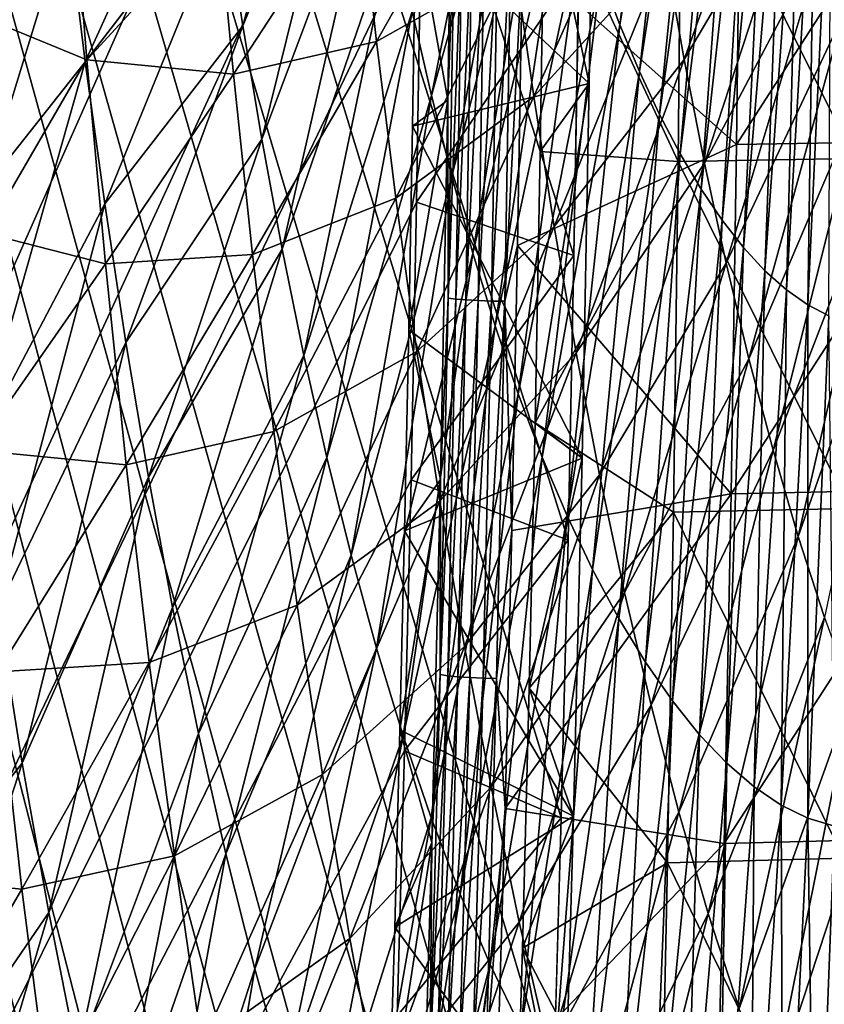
# Model space of a CAD drawing. Header units: millimetres. Extents: x 0 to 99, y -177 to 177.
# Tile 88 of 192: x 56 to 70, y -48 to -30. Entities that reach past the tile are written whole.
import ezdxf

# ---------------------------------------------------------------- set-up
doc = ezdxf.new("R2010")
doc.units = ezdxf.units.MM
doc.header["$LTSCALE"] = 26.699852
for name, color, linetype in [('12', 7, 'CONTINUOUS'), ('13', 7, 'CONTINUOUS'), ('16', 7, 'CONTINUOUS'), ('17', 7, 'CONTINUOUS'), ('2', 7, 'CONTINUOUS'), ('37', 7, 'CONTINUOUS'), ('39', 7, 'CONTINUOUS'), ('42', 7, 'CONTINUOUS'), ('94', 7, 'CONTINUOUS'), ('96', 7, 'CONTINUOUS'), ('97', 7, 'CONTINUOUS')]:
    doc.layers.add(name, color=color, linetype=linetype)

msp = doc.modelspace()

# ---------------------------------------------------------------- linework, layer by layer
at = {"layer": '12', "color": 253, "linetype": 'Continuous', "true_color": 0x9ca8ab}
for points in [[(67.328, -28.297, 34.91), (69.589, -24.928, 42.182), (67.677, -30.261, 36.139), (67.328, -28.297, 34.91)], [(69.589, -24.928, 42.182), (69.903, -26.493, 43.295), (67.677, -30.261, 36.139), (69.589, -24.928, 42.182)], [(61.722, -27.013, 17.46), (64.26, -26.012, 25.107), (62.044, -29.933, 18.562), (61.722, -27.013, 17.46)], [(64.26, -26.012, 25.107), (64.577, -28.504, 26.206), (62.044, -29.933, 18.562), (64.26, -26.012, 25.107)], [(64.577, -28.504, 26.206), (67.002, -26.278, 33.766), (64.923, -30.943, 27.407), (64.577, -28.504, 26.206)], [(67.002, -26.278, 33.766), (67.328, -28.297, 34.91), (64.923, -30.943, 27.407), (67.002, -26.278, 33.766)], [(56.446, -26.495, 2.411), (56.745, -30.27, 3.416), (54.024, -29.148, -3.902), (56.446, -26.495, 2.411)], [(56.446, -26.495, 2.411), (59.111, -27.179, 9.864), (56.745, -30.27, 3.416), (56.446, -26.495, 2.411)], [(67.677, -30.261, 36.139), (69.903, -26.493, 43.295), (68.05, -32.161, 37.452), (67.677, -30.261, 36.139)], [(69.903, -26.493, 43.295), (70.235, -28.003, 44.476), (68.05, -32.161, 37.452), (69.903, -26.493, 43.295)], [(59.111, -27.179, 9.864), (61.722, -27.013, 17.46), (59.426, -30.53, 10.934), (59.111, -27.179, 9.864)], [(61.722, -27.013, 17.46), (62.044, -29.933, 18.562), (59.426, -30.53, 10.934), (61.722, -27.013, 17.46)], [(59.111, -27.179, 9.864), (59.426, -30.53, 10.934), (56.745, -30.27, 3.416), (59.111, -27.179, 9.864)], [(68.05, -32.161, 37.452), (70.235, -28.003, 44.476), (68.445, -33.991, 38.85), (68.05, -32.161, 37.452)], [(70.235, -28.003, 44.476), (70.584, -29.45, 45.723), (68.445, -33.991, 38.85), (70.235, -28.003, 44.476)], [(64.923, -30.943, 27.407), (67.328, -28.297, 34.91), (65.297, -33.323, 28.711), (64.923, -30.943, 27.407)], [(67.328, -28.297, 34.91), (67.677, -30.261, 36.139), (65.297, -33.323, 28.711), (67.328, -28.297, 34.91)], [(62.044, -29.933, 18.562), (64.577, -28.504, 26.206), (62.399, -32.803, 19.781), (62.044, -29.933, 18.562)], [(64.577, -28.504, 26.206), (64.923, -30.943, 27.407), (62.399, -32.803, 19.781), (64.577, -28.504, 26.206)], [(54.024, -29.148, -3.902), (56.745, -30.27, 3.416), (54.341, -33.306, -2.84), (54.024, -29.148, -3.902)], [(68.445, -33.991, 38.85), (70.584, -29.45, 45.723), (68.862, -35.746, 40.33), (68.445, -33.991, 38.85)], [(70.584, -29.45, 45.723), (70.951, -30.831, 47.036), (68.862, -35.746, 40.33), (70.584, -29.45, 45.723)], [(59.426, -30.53, 10.934), (62.044, -29.933, 18.562), (59.778, -33.833, 12.134), (59.426, -30.53, 10.934)], [(62.044, -29.933, 18.562), (62.399, -32.803, 19.781), (59.778, -33.833, 12.134), (62.044, -29.933, 18.562)], [(56.745, -30.27, 3.416), (57.085, -34.005, 4.562), (54.341, -33.306, -2.84), (56.745, -30.27, 3.416)], [(56.745, -30.27, 3.416), (59.426, -30.53, 10.934), (57.085, -34.005, 4.562), (56.745, -30.27, 3.416)], [(65.297, -33.323, 28.711), (67.677, -30.261, 36.139), (65.699, -35.635, 30.115), (65.297, -33.323, 28.711)], [(67.677, -30.261, 36.139), (68.05, -32.161, 37.452), (65.699, -35.635, 30.115), (67.677, -30.261, 36.139)], [(59.426, -30.53, 10.934), (59.778, -33.833, 12.134), (57.085, -34.005, 4.562), (59.426, -30.53, 10.934)], [(68.862, -35.746, 40.33), (70.951, -30.831, 47.036), (69.302, -37.417, 41.893), (68.862, -35.746, 40.33)], [(70.951, -30.831, 47.036), (71.335, -32.14, 48.413), (69.302, -37.417, 41.893), (70.951, -30.831, 47.036)], [(62.399, -32.803, 19.781), (64.923, -30.943, 27.407), (62.786, -35.612, 21.118), (62.399, -32.803, 19.781)], [(64.923, -30.943, 27.407), (65.297, -33.323, 28.711), (62.786, -35.612, 21.118), (64.923, -30.943, 27.407)], [(65.699, -35.635, 30.115), (68.05, -32.161, 37.452), (66.129, -37.871, 31.621), (65.699, -35.635, 30.115)], [(68.05, -32.161, 37.452), (68.445, -33.991, 38.85), (66.129, -37.871, 31.621), (68.05, -32.161, 37.452)], [(69.302, -37.417, 41.893), (71.335, -32.14, 48.413), (69.763, -38.999, 43.538), (69.302, -37.417, 41.893)], [(71.335, -32.14, 48.413), (71.736, -33.372, 49.853), (69.763, -38.999, 43.538), (71.335, -32.14, 48.413)], [(59.778, -33.833, 12.134), (62.399, -32.803, 19.781), (60.167, -37.079, 13.465), (59.778, -33.833, 12.134)], [(62.399, -32.803, 19.781), (62.786, -35.612, 21.118), (60.167, -37.079, 13.465), (62.399, -32.803, 19.781)], [(54.341, -33.306, -2.84), (57.085, -34.005, 4.562), (54.702, -37.419, -1.626), (54.341, -33.306, -2.84)], [(62.786, -35.612, 21.118), (65.297, -33.323, 28.711), (63.206, -38.352, 22.572), (62.786, -35.612, 21.118)], [(65.297, -33.323, 28.711), (65.699, -35.635, 30.115), (63.206, -38.352, 22.572), (65.297, -33.323, 28.711)], [(69.763, -38.999, 43.538), (71.736, -33.372, 49.853), (70.246, -40.485, 45.264), (69.763, -38.999, 43.538)], [(57.085, -34.005, 4.562), (59.778, -33.833, 12.134), (57.465, -37.688, 5.851), (57.085, -34.005, 4.562)], [(59.778, -33.833, 12.134), (60.167, -37.079, 13.465), (57.465, -37.688, 5.851), (59.778, -33.833, 12.134)], [(57.085, -34.005, 4.562), (57.465, -37.688, 5.851), (54.702, -37.419, -1.626), (57.085, -34.005, 4.562)], [(66.129, -37.871, 31.621), (68.445, -33.991, 38.85), (66.585, -40.024, 33.228), (66.129, -37.871, 31.621)], [(68.445, -33.991, 38.85), (68.862, -35.746, 40.33), (66.585, -40.024, 33.228), (68.445, -33.991, 38.85)], [(60.167, -37.079, 13.465), (62.786, -35.612, 21.118), (60.593, -40.257, 14.928), (60.167, -37.079, 13.465)], [(62.786, -35.612, 21.118), (63.206, -38.352, 22.572), (60.593, -40.257, 14.928), (62.786, -35.612, 21.118)], [(63.206, -38.352, 22.572), (65.699, -35.635, 30.115), (63.658, -41.013, 24.144), (63.206, -38.352, 22.572)], [(65.699, -35.635, 30.115), (66.129, -37.871, 31.621), (63.658, -41.013, 24.144), (65.699, -35.635, 30.115)], [(66.585, -40.024, 33.228), (68.862, -35.746, 40.33), (67.069, -42.086, 34.935), (66.585, -40.024, 33.228)], [(68.862, -35.746, 40.33), (69.302, -37.417, 41.893), (67.069, -42.086, 34.935), (68.862, -35.746, 40.33)], [(57.465, -37.688, 5.851), (60.167, -37.079, 13.465), (57.886, -41.307, 7.286), (57.465, -37.688, 5.851)], [(60.167, -37.079, 13.465), (60.593, -40.257, 14.928), (57.886, -41.307, 7.286), (60.167, -37.079, 13.465)], [(54.702, -37.419, -1.626), (57.465, -37.688, 5.851), (55.108, -41.475, -0.255), (54.702, -37.419, -1.626)], [(67.069, -42.086, 34.935), (69.302, -37.417, 41.893), (67.58, -44.048, 36.743), (67.069, -42.086, 34.935)], [(69.302, -37.417, 41.893), (69.763, -38.999, 43.538), (67.58, -44.048, 36.743), (69.302, -37.417, 41.893)], [(57.465, -37.688, 5.851), (57.886, -41.307, 7.286), (55.108, -41.475, -0.255), (57.465, -37.688, 5.851)], [(63.658, -41.013, 24.144), (66.129, -37.871, 31.621), (64.142, -43.586, 25.835), (63.658, -41.013, 24.144)], [(66.129, -37.871, 31.621), (66.585, -40.024, 33.228), (64.142, -43.586, 25.835), (66.129, -37.871, 31.621)], [(60.593, -40.257, 14.928), (63.206, -38.352, 22.572), (61.056, -43.355, 16.525), (60.593, -40.257, 14.928)], [(63.206, -38.352, 22.572), (63.658, -41.013, 24.144), (61.056, -43.355, 16.525), (63.206, -38.352, 22.572)], [(67.58, -44.048, 36.743), (69.763, -38.999, 43.538), (68.117, -45.903, 38.65), (67.58, -44.048, 36.743)], [(69.763, -38.999, 43.538), (70.246, -40.485, 45.264), (68.117, -45.903, 38.65), (69.763, -38.999, 43.538)], [(64.142, -43.586, 25.835), (66.585, -40.024, 33.228), (64.659, -46.061, 27.643), (64.142, -43.586, 25.835)], [(66.585, -40.024, 33.228), (67.069, -42.086, 34.935), (64.659, -46.061, 27.643), (66.585, -40.024, 33.228)], [(57.886, -41.307, 7.286), (60.593, -40.257, 14.928), (58.348, -44.849, 8.867), (57.886, -41.307, 7.286)], [(60.593, -40.257, 14.928), (61.056, -43.355, 16.525), (58.348, -44.849, 8.867), (60.593, -40.257, 14.928)], [(68.117, -45.903, 38.65), (70.246, -40.485, 45.264), (68.68, -47.642, 40.658), (68.117, -45.903, 38.65)], [(70.246, -40.485, 45.264), (70.749, -41.868, 47.07), (68.68, -47.642, 40.658), (70.246, -40.485, 45.264)], [(61.056, -43.355, 16.525), (63.658, -41.013, 24.144), (61.556, -46.363, 18.255), (61.056, -43.355, 16.525)], [(63.658, -41.013, 24.144), (64.142, -43.586, 25.835), (61.556, -46.363, 18.255), (63.658, -41.013, 24.144)], [(55.108, -41.475, -0.255), (57.886, -41.307, 7.286), (55.558, -45.46, 1.275), (55.108, -41.475, -0.255)], [(57.886, -41.307, 7.286), (58.348, -44.849, 8.867), (55.558, -45.46, 1.275), (57.886, -41.307, 7.286)], [(55.108, -41.475, -0.255), (55.558, -45.46, 1.275), (52.71, -45.171, -6.155), (55.108, -41.475, -0.255)], [(68.68, -47.642, 40.658), (70.749, -41.868, 47.07), (69.27, -49.257, 42.766), (68.68, -47.642, 40.658)], [(70.749, -41.868, 47.07), (71.272, -43.144, 48.952), (69.27, -49.257, 42.766), (70.749, -41.868, 47.07)], [(64.659, -46.061, 27.643), (67.069, -42.086, 34.935), (65.207, -48.429, 29.569), (64.659, -46.061, 27.643)], [(67.069, -42.086, 34.935), (67.58, -44.048, 36.743), (65.207, -48.429, 29.569), (67.069, -42.086, 34.935)], [(69.27, -49.257, 42.766), (71.272, -43.144, 48.952), (69.884, -50.744, 44.969), (69.27, -49.257, 42.766)], [(71.272, -43.144, 48.952), (71.813, -44.312, 50.901), (69.884, -50.744, 44.969), (71.272, -43.144, 48.952)], [(58.348, -44.849, 8.867), (61.056, -43.355, 16.525), (58.851, -48.301, 10.597), (58.348, -44.849, 8.867)], [(61.056, -43.355, 16.525), (61.556, -46.363, 18.255), (58.851, -48.301, 10.597), (61.056, -43.355, 16.525)], [(61.556, -46.363, 18.255), (64.142, -43.586, 25.835), (62.093, -49.27, 20.121), (61.556, -46.363, 18.255)], [(64.142, -43.586, 25.835), (64.659, -46.061, 27.643), (62.093, -49.27, 20.121), (64.142, -43.586, 25.835)], [(65.207, -48.429, 29.569), (67.58, -44.048, 36.743), (65.787, -50.681, 31.615), (65.207, -48.429, 29.569)], [(67.58, -44.048, 36.743), (68.117, -45.903, 38.65), (65.787, -50.681, 31.615), (67.58, -44.048, 36.743)], [(69.884, -50.744, 44.969), (71.813, -44.312, 50.901), (70.52, -52.101, 47.255), (69.884, -50.744, 44.969)], [(55.558, -45.46, 1.275), (58.348, -44.849, 8.867), (56.053, -49.359, 2.965), (55.558, -45.46, 1.275)], [(58.348, -44.849, 8.867), (58.851, -48.301, 10.597), (56.053, -49.359, 2.965), (58.348, -44.849, 8.867)], [(52.71, -45.171, -6.155), (55.558, -45.46, 1.275), (53.186, -49.512, -4.539), (52.71, -45.171, -6.155)], [(55.558, -45.46, 1.275), (56.053, -49.359, 2.965), (53.186, -49.512, -4.539), (55.558, -45.46, 1.275)], [(65.787, -50.681, 31.615), (68.117, -45.903, 38.65), (66.399, -52.807, 33.78), (65.787, -50.681, 31.615)], [(68.117, -45.903, 38.65), (68.68, -47.642, 40.658), (66.399, -52.807, 33.78), (68.117, -45.903, 38.65)], [(62.093, -49.27, 20.121), (64.659, -46.061, 27.643), (62.666, -52.065, 22.123), (62.093, -49.27, 20.121)], [(64.659, -46.061, 27.643), (65.207, -48.429, 29.569), (62.666, -52.065, 22.123), (64.659, -46.061, 27.643)], [(58.851, -48.301, 10.597), (61.556, -46.363, 18.255), (59.396, -51.651, 12.478), (58.851, -48.301, 10.597)], [(61.556, -46.363, 18.255), (62.093, -49.27, 20.121), (59.396, -51.651, 12.478), (61.556, -46.363, 18.255)]]:
    msp.add_3dface(points, dxfattribs=at)
at = {"layer": '13', "color": 253, "linetype": 'Continuous', "true_color": 0x9ca8ab}
for points in [[(68.712, -25.433, 238.047), (68.636, -31.819, 237.698), (72.776, -25.383, 235.939), (68.712, -25.433, 238.047)], [(72.776, -25.383, 235.939), (68.636, -31.819, 237.698), (72.708, -31.753, 235.598), (72.776, -25.383, 235.939)], [(68.636, -31.819, 237.698), (68.712, -25.433, 238.047), (64.718, -28.329, 239.639), (68.636, -31.819, 237.698)], [(64.628, -33.668, 239.313), (68.636, -31.819, 237.698), (64.718, -28.329, 239.639), (64.628, -33.668, 239.313)], [(68.535, -38.215, 237.249), (68.636, -31.819, 237.698), (64.628, -33.668, 239.313), (68.535, -38.215, 237.249)], [(68.636, -31.819, 237.698), (68.535, -38.215, 237.249), (72.708, -31.753, 235.598), (68.636, -31.819, 237.698)], [(72.708, -31.753, 235.598), (68.535, -38.215, 237.249), (72.617, -38.132, 235.157), (72.708, -31.753, 235.598)], [(64.521, -38.889, 238.924), (68.535, -38.215, 237.249), (64.628, -33.668, 239.313), (64.521, -38.889, 238.924)], [(68.408, -44.619, 236.687), (68.535, -38.215, 237.249), (64.397, -43.983, 238.472), (68.408, -44.619, 236.687)], [(64.397, -43.983, 238.472), (68.535, -38.215, 237.249), (64.521, -38.889, 238.924), (64.397, -43.983, 238.472)], [(68.535, -38.215, 237.249), (68.408, -44.619, 236.687), (72.617, -38.132, 235.157), (68.535, -38.215, 237.249)], [(72.617, -38.132, 235.157), (68.408, -44.619, 236.687), (72.5, -44.519, 234.605), (72.617, -38.132, 235.157)], [(64.254, -48.96, 237.954), (68.408, -44.619, 236.687), (64.397, -43.983, 238.472), (64.254, -48.96, 237.954)], [(68.408, -44.619, 236.687), (68.25, -51.028, 235.999), (72.5, -44.519, 234.605), (68.408, -44.619, 236.687)], [(72.5, -44.519, 234.605), (68.25, -51.028, 235.999), (72.354, -50.909, 233.93), (72.5, -44.519, 234.605)], [(68.25, -51.028, 235.999), (68.408, -44.619, 236.687), (64.254, -48.96, 237.954), (68.25, -51.028, 235.999)]]:
    msp.add_3dface(points, dxfattribs=at)
at = {"layer": '16', "color": 253, "linetype": 'Continuous', "true_color": 0x9ca8ab}
for points in [[(66.149, -28.701, 55.483), (66.497, -29.627, 56.743), (67.573, -21.153, 60.18), (66.149, -28.701, 55.483)], [(67.573, -21.153, 60.18), (66.497, -29.627, 56.743), (67.83, -21.841, 61.118), (67.573, -21.153, 60.18)], [(66.497, -29.627, 56.743), (66.857, -30.484, 58.045), (67.83, -21.841, 61.118), (66.497, -29.627, 56.743)], [(67.83, -21.841, 61.118), (66.857, -30.484, 58.045), (68.096, -22.48, 62.084), (67.83, -21.841, 61.118)], [(66.857, -30.484, 58.045), (67.225, -31.272, 59.385), (68.096, -22.48, 62.084), (66.857, -30.484, 58.045)], [(68.096, -22.48, 62.084), (67.225, -31.272, 59.385), (68.367, -23.069, 63.076), (68.096, -22.48, 62.084)], [(59.272, -27.517, 32.564), (59.598, -29.648, 33.703), (61.477, -22.658, 39.459), (59.272, -27.517, 32.564)], [(61.477, -22.658, 39.459), (59.598, -29.648, 33.703), (61.753, -24.412, 40.433), (61.477, -22.658, 39.459)], [(67.225, -31.272, 59.385), (67.602, -31.989, 60.756), (68.367, -23.069, 63.076), (67.225, -31.272, 59.385)], [(68.367, -23.069, 63.076), (67.602, -31.989, 60.756), (68.644, -23.607, 64.09), (68.367, -23.069, 63.076)], [(62.699, -29.382, 43.78), (63.052, -30.925, 45.034), (64.599, -23.159, 49.907), (62.699, -29.382, 43.78)], [(64.599, -23.159, 49.907), (63.052, -30.925, 45.034), (64.883, -24.376, 50.923), (64.599, -23.159, 49.907)], [(67.602, -31.989, 60.756), (67.985, -32.635, 62.154), (68.644, -23.607, 64.09), (67.602, -31.989, 60.756)], [(68.644, -23.607, 64.09), (67.985, -32.635, 62.154), (68.925, -24.092, 65.12), (68.644, -23.607, 64.09)], [(67.985, -32.635, 62.154), (68.373, -33.208, 63.572), (68.925, -24.092, 65.12), (67.985, -32.635, 62.154)], [(68.925, -24.092, 65.12), (68.373, -33.208, 63.572), (69.21, -24.525, 66.165), (68.925, -24.092, 65.12)], [(59.598, -29.648, 33.703), (59.948, -31.724, 34.93), (61.753, -24.412, 40.433), (59.598, -29.648, 33.703)], [(61.753, -24.412, 40.433), (59.948, -31.724, 34.93), (62.05, -26.12, 41.478), (61.753, -24.412, 40.433)], [(63.052, -30.925, 45.034), (63.423, -32.402, 46.355), (64.883, -24.376, 50.923), (63.052, -30.925, 45.034)], [(64.883, -24.376, 50.923), (63.423, -32.402, 46.355), (65.18, -25.543, 51.989), (64.883, -24.376, 50.923)], [(68.373, -33.208, 63.572), (68.763, -33.708, 65.004), (69.21, -24.525, 66.165), (68.373, -33.208, 63.572)], [(69.21, -24.525, 66.165), (68.763, -33.708, 65.004), (69.497, -24.903, 67.219), (69.21, -24.525, 66.165)], [(53.625, -28.365, 15.464), (53.946, -31.441, 16.56), (56.094, -24.95, 22.618), (53.625, -28.365, 15.464)], [(56.094, -24.95, 22.618), (53.946, -31.441, 16.56), (56.39, -27.65, 23.635), (56.094, -24.95, 22.618)], [(68.763, -33.708, 65.004), (69.155, -34.134, 66.444), (69.497, -24.903, 67.219), (68.763, -33.708, 65.004)], [(69.497, -24.903, 67.219), (69.155, -34.134, 66.444), (69.784, -25.225, 68.28), (69.497, -24.903, 67.219)], [(69.155, -34.134, 66.444), (69.547, -34.484, 67.887), (69.784, -25.225, 68.28), (69.155, -34.134, 66.444)], [(69.784, -25.225, 68.28), (69.547, -34.484, 67.887), (70.072, -25.492, 69.342), (69.784, -25.225, 68.28)], [(56.39, -27.65, 23.635), (56.716, -30.304, 24.759), (58.97, -25.337, 31.512), (56.39, -27.65, 23.635)], [(58.97, -25.337, 31.512), (56.716, -30.304, 24.759), (59.272, -27.517, 32.564), (58.97, -25.337, 31.512)], [(63.423, -32.402, 46.355), (63.811, -33.808, 47.743), (65.18, -25.543, 51.989), (63.423, -32.402, 46.355)], [(65.18, -25.543, 51.989), (63.811, -33.808, 47.743), (65.49, -26.656, 53.105), (65.18, -25.543, 51.989)], [(69.547, -34.484, 67.887), (69.937, -34.758, 69.326), (70.072, -25.492, 69.342), (69.547, -34.484, 67.887)], [(70.072, -25.492, 69.342), (69.937, -34.758, 69.326), (70.359, -25.7, 70.403), (70.072, -25.492, 69.342)], [(69.937, -34.758, 69.326), (70.323, -34.955, 70.757), (70.359, -25.7, 70.403), (69.937, -34.758, 69.326)], [(59.948, -31.724, 34.93), (60.321, -33.738, 36.243), (62.05, -26.12, 41.478), (59.948, -31.724, 34.93)], [(62.05, -26.12, 41.478), (60.321, -33.738, 36.243), (62.365, -27.779, 42.594), (62.05, -26.12, 41.478)], [(63.811, -33.808, 47.743), (64.217, -35.138, 49.196), (65.49, -26.656, 53.105), (63.811, -33.808, 47.743)], [(65.49, -26.656, 53.105), (64.217, -35.138, 49.196), (65.813, -27.71, 54.27), (65.49, -26.656, 53.105)], [(56.716, -30.304, 24.759), (57.072, -32.905, 25.99), (59.272, -27.517, 32.564), (56.716, -30.304, 24.759)], [(59.272, -27.517, 32.564), (57.072, -32.905, 25.99), (59.598, -29.648, 33.703), (59.272, -27.517, 32.564)], [(53.946, -31.441, 16.56), (54.301, -34.468, 17.774), (56.39, -27.65, 23.635), (53.946, -31.441, 16.56)], [(56.39, -27.65, 23.635), (54.301, -34.468, 17.774), (56.716, -30.304, 24.759), (56.39, -27.65, 23.635)], [(64.217, -35.138, 49.196), (64.639, -36.387, 50.714), (65.813, -27.71, 54.27), (64.217, -35.138, 49.196)], [(65.813, -27.71, 54.27), (64.639, -36.387, 50.714), (66.149, -28.701, 55.483), (65.813, -27.71, 54.27)], [(60.321, -33.738, 36.243), (60.718, -35.683, 37.642), (62.365, -27.779, 42.594), (60.321, -33.738, 36.243)], [(62.365, -27.779, 42.594), (60.718, -35.683, 37.642), (62.699, -29.382, 43.78), (62.365, -27.779, 42.594)], [(64.639, -36.387, 50.714), (65.079, -37.549, 52.296), (66.149, -28.701, 55.483), (64.639, -36.387, 50.714)], [(66.149, -28.701, 55.483), (65.079, -37.549, 52.296), (66.497, -29.627, 56.743), (66.149, -28.701, 55.483)], [(60.718, -35.683, 37.642), (61.139, -37.553, 39.127), (62.699, -29.382, 43.78), (60.718, -35.683, 37.642)], [(62.699, -29.382, 43.78), (61.139, -37.553, 39.127), (63.052, -30.925, 45.034), (62.699, -29.382, 43.78)], [(57.072, -32.905, 25.99), (57.457, -35.444, 27.328), (59.598, -29.648, 33.703), (57.072, -32.905, 25.99)], [(59.598, -29.648, 33.703), (57.457, -35.444, 27.328), (59.948, -31.724, 34.93), (59.598, -29.648, 33.703)], [(65.079, -37.549, 52.296), (65.533, -38.622, 53.936), (66.497, -29.627, 56.743), (65.079, -37.549, 52.296)], [(66.497, -29.627, 56.743), (65.533, -38.622, 53.936), (66.857, -30.484, 58.045), (66.497, -29.627, 56.743)], [(54.301, -34.468, 17.774), (54.688, -37.436, 19.108), (56.716, -30.304, 24.759), (54.301, -34.468, 17.774)], [(56.716, -30.304, 24.759), (54.688, -37.436, 19.108), (57.072, -32.905, 25.99), (56.716, -30.304, 24.759)], [(65.533, -38.622, 53.936), (66.001, -39.606, 55.628), (66.857, -30.484, 58.045), (65.533, -38.622, 53.936)], [(66.857, -30.484, 58.045), (66.001, -39.606, 55.628), (67.225, -31.272, 59.385), (66.857, -30.484, 58.045)], [(61.139, -37.553, 39.127), (61.581, -39.341, 40.696), (63.052, -30.925, 45.034), (61.139, -37.553, 39.127)], [(63.052, -30.925, 45.034), (61.581, -39.341, 40.696), (63.423, -32.402, 46.355), (63.052, -30.925, 45.034)], [(66.001, -39.606, 55.628), (66.479, -40.499, 57.364), (67.225, -31.272, 59.385), (66.001, -39.606, 55.628)], [(67.225, -31.272, 59.385), (66.479, -40.499, 57.364), (67.602, -31.989, 60.756), (67.225, -31.272, 59.385)], [(57.457, -35.444, 27.328), (57.871, -37.912, 28.773), (59.948, -31.724, 34.93), (57.457, -35.444, 27.328)], [(59.948, -31.724, 34.93), (57.871, -37.912, 28.773), (60.321, -33.738, 36.243), (59.948, -31.724, 34.93)], [(66.479, -40.499, 57.364), (66.966, -41.301, 59.136), (67.602, -31.989, 60.756), (66.479, -40.499, 57.364)], [(67.602, -31.989, 60.756), (66.966, -41.301, 59.136), (67.985, -32.635, 62.154), (67.602, -31.989, 60.756)], [(61.581, -39.341, 40.696), (62.047, -41.042, 42.35), (63.423, -32.402, 46.355), (61.581, -39.341, 40.696)], [(63.423, -32.402, 46.355), (62.047, -41.042, 42.35), (63.811, -33.808, 47.743), (63.423, -32.402, 46.355)], [(66.966, -41.301, 59.136), (67.46, -42.011, 60.935), (67.985, -32.635, 62.154), (66.966, -41.301, 59.136)], [(67.985, -32.635, 62.154), (67.46, -42.011, 60.935), (68.373, -33.208, 63.572), (67.985, -32.635, 62.154)], [(54.688, -37.436, 19.108), (55.109, -40.334, 20.561), (57.072, -32.905, 25.99), (54.688, -37.436, 19.108)], [(57.072, -32.905, 25.99), (55.109, -40.334, 20.561), (57.457, -35.444, 27.328), (57.072, -32.905, 25.99)], [(67.46, -42.011, 60.935), (67.957, -42.629, 62.753), (68.373, -33.208, 63.572), (67.46, -42.011, 60.935)], [(68.373, -33.208, 63.572), (67.957, -42.629, 62.753), (68.763, -33.708, 65.004), (68.373, -33.208, 63.572)], [(67.957, -42.629, 62.753), (68.456, -43.153, 64.582), (68.763, -33.708, 65.004), (67.957, -42.629, 62.753)], [(68.763, -33.708, 65.004), (68.456, -43.153, 64.582), (69.155, -34.134, 66.444), (68.763, -33.708, 65.004)], [(57.871, -37.912, 28.773), (58.315, -40.302, 30.324), (60.321, -33.738, 36.243), (57.871, -37.912, 28.773)], [(60.321, -33.738, 36.243), (58.315, -40.302, 30.324), (60.718, -35.683, 37.642), (60.321, -33.738, 36.243)], [(62.047, -41.042, 42.35), (62.534, -42.647, 44.086), (63.811, -33.808, 47.743), (62.047, -41.042, 42.35)], [(63.811, -33.808, 47.743), (62.534, -42.647, 44.086), (64.217, -35.138, 49.196), (63.811, -33.808, 47.743)], [(68.456, -43.153, 64.582), (68.955, -43.584, 66.414), (69.155, -34.134, 66.444), (68.456, -43.153, 64.582)], [(69.155, -34.134, 66.444), (68.955, -43.584, 66.414), (69.547, -34.484, 67.887), (69.155, -34.134, 66.444)], [(68.955, -43.584, 66.414), (69.451, -43.92, 68.242), (69.547, -34.484, 67.887), (68.955, -43.584, 66.414)], [(69.547, -34.484, 67.887), (69.451, -43.92, 68.242), (69.937, -34.758, 69.326), (69.547, -34.484, 67.887)], [(69.451, -43.92, 68.242), (69.941, -44.16, 70.056), (69.937, -34.758, 69.326), (69.451, -43.92, 68.242)], [(69.937, -34.758, 69.326), (69.941, -44.16, 70.056), (70.323, -34.955, 70.757), (69.937, -34.758, 69.326)], [(69.941, -44.16, 70.056), (70.424, -44.305, 71.849), (70.323, -34.955, 70.757), (69.941, -44.16, 70.056)], [(62.534, -42.647, 44.086), (63.043, -44.152, 45.906), (64.217, -35.138, 49.196), (62.534, -42.647, 44.086)], [(64.217, -35.138, 49.196), (63.043, -44.152, 45.906), (64.639, -36.387, 50.714), (64.217, -35.138, 49.196)], [(55.109, -40.334, 20.561), (55.564, -43.153, 22.135), (57.457, -35.444, 27.328), (55.109, -40.334, 20.561)], [(57.457, -35.444, 27.328), (55.564, -43.153, 22.135), (57.871, -37.912, 28.773), (57.457, -35.444, 27.328)], [(58.315, -40.302, 30.324), (58.788, -42.605, 31.981), (60.718, -35.683, 37.642), (58.315, -40.302, 30.324)], [(60.718, -35.683, 37.642), (58.788, -42.605, 31.981), (61.139, -37.553, 39.127), (60.718, -35.683, 37.642)], [(63.043, -44.152, 45.906), (63.574, -45.548, 47.809), (64.639, -36.387, 50.714), (63.043, -44.152, 45.906)], [(64.639, -36.387, 50.714), (63.574, -45.548, 47.809), (65.079, -37.549, 52.296), (64.639, -36.387, 50.714)], [(58.788, -42.605, 31.981), (59.289, -44.813, 33.746), (61.139, -37.553, 39.127), (58.788, -42.605, 31.981)], [(61.139, -37.553, 39.127), (59.289, -44.813, 33.746), (61.581, -39.341, 40.696), (61.139, -37.553, 39.127)], [(63.574, -45.548, 47.809), (64.124, -46.835, 49.789), (65.079, -37.549, 52.296), (63.574, -45.548, 47.809)], [(65.079, -37.549, 52.296), (64.124, -46.835, 49.789), (65.533, -38.622, 53.936), (65.079, -37.549, 52.296)], [(55.564, -43.153, 22.135), (56.051, -45.884, 23.831), (57.871, -37.912, 28.773), (55.564, -43.153, 22.135)], [(57.871, -37.912, 28.773), (56.051, -45.884, 23.831), (58.315, -40.302, 30.324), (57.871, -37.912, 28.773)], [(64.124, -46.835, 49.789), (64.692, -48.01, 51.835), (65.533, -38.622, 53.936), (64.124, -46.835, 49.789)], [(65.533, -38.622, 53.936), (64.692, -48.01, 51.835), (66.001, -39.606, 55.628), (65.533, -38.622, 53.936)], [(59.289, -44.813, 33.746), (59.819, -46.916, 35.616), (61.581, -39.341, 40.696), (59.289, -44.813, 33.746)], [(61.581, -39.341, 40.696), (59.819, -46.916, 35.616), (62.047, -41.042, 42.35), (61.581, -39.341, 40.696)], [(64.692, -48.01, 51.835), (65.273, -49.075, 53.939), (66.001, -39.606, 55.628), (64.692, -48.01, 51.835)], [(66.001, -39.606, 55.628), (65.273, -49.075, 53.939), (66.479, -40.499, 57.364), (66.001, -39.606, 55.628)], [(55.109, -40.334, 20.561), (52.905, -46.495, 14.637), (55.564, -43.153, 22.135), (55.109, -40.334, 20.561)], [(56.051, -45.884, 23.831), (56.572, -48.517, 25.648), (58.315, -40.302, 30.324), (56.051, -45.884, 23.831)], [(58.315, -40.302, 30.324), (56.572, -48.517, 25.648), (58.788, -42.605, 31.981), (58.315, -40.302, 30.324)], [(65.273, -49.075, 53.939), (65.866, -50.028, 56.089), (66.479, -40.499, 57.364), (65.273, -49.075, 53.939)], [(66.479, -40.499, 57.364), (65.866, -50.028, 56.089), (66.966, -41.301, 59.136), (66.479, -40.499, 57.364)], [(59.819, -46.916, 35.616), (60.377, -48.908, 37.593), (62.047, -41.042, 42.35), (59.819, -46.916, 35.616)], [(62.047, -41.042, 42.35), (60.377, -48.908, 37.593), (62.534, -42.647, 44.086), (62.047, -41.042, 42.35)], [(65.866, -50.028, 56.089), (66.467, -50.87, 58.274), (66.966, -41.301, 59.136), (65.866, -50.028, 56.089)], [(66.966, -41.301, 59.136), (66.467, -50.87, 58.274), (67.46, -42.011, 60.935), (66.966, -41.301, 59.136)], [(66.467, -50.87, 58.274), (67.073, -51.6, 60.485), (67.46, -42.011, 60.935), (66.467, -50.87, 58.274)], [(67.46, -42.011, 60.935), (67.073, -51.6, 60.485), (67.957, -42.629, 62.753), (67.46, -42.011, 60.935)], [(56.572, -48.517, 25.648), (57.125, -51.043, 27.588), (58.788, -42.605, 31.981), (56.572, -48.517, 25.648)], [(58.788, -42.605, 31.981), (57.125, -51.043, 27.588), (59.289, -44.813, 33.746), (58.788, -42.605, 31.981)], [(60.377, -48.908, 37.593), (60.963, -50.779, 39.675), (62.534, -42.647, 44.086), (60.377, -48.908, 37.593)], [(62.534, -42.647, 44.086), (60.963, -50.779, 39.675), (63.043, -44.152, 45.906), (62.534, -42.647, 44.086)], [(67.073, -51.6, 60.485), (67.681, -52.218, 62.709), (67.957, -42.629, 62.753), (67.073, -51.6, 60.485)], [(67.957, -42.629, 62.753), (67.681, -52.218, 62.709), (68.456, -43.153, 64.582), (67.957, -42.629, 62.753)], [(52.905, -46.495, 14.637), (53.429, -49.72, 16.447), (55.564, -43.153, 22.135), (52.905, -46.495, 14.637)], [(55.564, -43.153, 22.135), (53.429, -49.72, 16.447), (56.051, -45.884, 23.831), (55.564, -43.153, 22.135)], [(67.681, -52.218, 62.709), (68.289, -52.725, 64.938), (68.456, -43.153, 64.582), (67.681, -52.218, 62.709)], [(68.456, -43.153, 64.582), (68.289, -52.725, 64.938), (68.955, -43.584, 66.414), (68.456, -43.153, 64.582)], [(68.289, -52.725, 64.938), (68.892, -53.119, 67.16), (68.955, -43.584, 66.414), (68.289, -52.725, 64.938)], [(68.955, -43.584, 66.414), (68.892, -53.119, 67.16), (69.451, -43.92, 68.242), (68.955, -43.584, 66.414)], [(68.892, -53.119, 67.16), (69.489, -53.4, 69.364), (69.451, -43.92, 68.242), (68.892, -53.119, 67.16)], [(69.451, -43.92, 68.242), (69.489, -53.4, 69.364), (69.941, -44.16, 70.056), (69.451, -43.92, 68.242)], [(60.963, -50.779, 39.675), (61.576, -52.521, 41.865), (63.043, -44.152, 45.906), (60.963, -50.779, 39.675)], [(63.043, -44.152, 45.906), (61.576, -52.521, 41.865), (63.574, -45.548, 47.809), (63.043, -44.152, 45.906)], [(69.489, -53.4, 69.364), (70.075, -53.57, 71.54), (69.941, -44.16, 70.056), (69.489, -53.4, 69.364)], [(69.941, -44.16, 70.056), (70.075, -53.57, 71.54), (70.424, -44.305, 71.849), (69.941, -44.16, 70.056)], [(70.075, -53.57, 71.54), (70.651, -53.58, 73.677), (70.424, -44.305, 71.849), (70.075, -53.57, 71.54)], [(57.125, -51.043, 27.588), (57.712, -53.451, 29.651), (59.289, -44.813, 33.746), (57.125, -51.043, 27.588)], [(59.289, -44.813, 33.746), (57.712, -53.451, 29.651), (59.819, -46.916, 35.616), (59.289, -44.813, 33.746)], [(61.576, -52.521, 41.865), (62.218, -54.128, 44.16), (63.574, -45.548, 47.809), (61.576, -52.521, 41.865)], [(63.574, -45.548, 47.809), (62.218, -54.128, 44.16), (64.124, -46.835, 49.789), (63.574, -45.548, 47.809)], [(53.429, -49.72, 16.447), (53.992, -52.834, 18.401), (56.051, -45.884, 23.831), (53.429, -49.72, 16.447)], [(56.051, -45.884, 23.831), (53.992, -52.834, 18.401), (56.572, -48.517, 25.648), (56.051, -45.884, 23.831)], [(62.218, -54.128, 44.16), (62.883, -55.589, 46.547), (64.124, -46.835, 49.789), (62.218, -54.128, 44.16)], [(64.124, -46.835, 49.789), (62.883, -55.589, 46.547), (62.987, -55.587, 46.895), (64.124, -46.835, 49.789)], [(64.692, -48.01, 51.835), (64.124, -46.835, 49.789), (62.987, -55.587, 46.895), (64.692, -48.01, 51.835)], [(57.712, -53.451, 29.651), (58.335, -55.69, 31.843), (59.819, -46.916, 35.616), (57.712, -53.451, 29.651)], [(59.819, -46.916, 35.616), (58.335, -55.69, 31.843), (60.377, -48.908, 37.593), (59.819, -46.916, 35.616)]]:
    msp.add_3dface(points, dxfattribs=at)
at = {"layer": '17', "color": 253, "linetype": 'Continuous', "true_color": 0x9ca8ab}
for points in [[(67.624, -25.704, 230.746), (67.563, -32.13, 230.382), (65.119, -26.875, 231.924), (67.624, -25.704, 230.746)], [(67.563, -32.13, 230.382), (67.624, -25.704, 230.746), (70.791, -32.075, 228.578), (67.563, -32.13, 230.382)], [(70.791, -32.075, 228.578), (67.624, -25.704, 230.746), (70.854, -25.663, 228.934), (70.791, -32.075, 228.578)], [(65.119, -26.875, 231.924), (67.563, -32.13, 230.382), (65.04, -31.947, 231.63), (65.119, -26.875, 231.924)], [(65.04, -31.947, 231.63), (67.563, -32.13, 230.382), (64.947, -36.915, 231.28), (65.04, -31.947, 231.63)], [(70.707, -38.485, 228.118), (67.563, -32.13, 230.382), (70.791, -32.075, 228.578), (70.707, -38.485, 228.118)], [(67.563, -32.13, 230.382), (67.48, -38.554, 229.912), (64.947, -36.915, 231.28), (67.563, -32.13, 230.382)], [(67.48, -38.554, 229.912), (67.563, -32.13, 230.382), (70.707, -38.485, 228.118), (67.48, -38.554, 229.912)], [(64.947, -36.915, 231.28), (67.48, -38.554, 229.912), (64.839, -41.779, 230.876), (64.947, -36.915, 231.28)], [(67.48, -38.554, 229.912), (67.371, -44.974, 229.324), (64.839, -41.779, 230.876), (67.48, -38.554, 229.912)], [(67.371, -44.974, 229.324), (67.48, -38.554, 229.912), (70.596, -44.89, 227.542), (67.371, -44.974, 229.324)], [(70.596, -44.89, 227.542), (67.48, -38.554, 229.912), (70.707, -38.485, 228.118), (70.596, -44.89, 227.542)], [(64.839, -41.779, 230.876), (67.371, -44.974, 229.324), (64.715, -46.541, 230.416), (64.839, -41.779, 230.876)], [(70.457, -51.285, 226.839), (67.371, -44.974, 229.324), (70.596, -44.89, 227.542), (70.457, -51.285, 226.839)], [(67.371, -44.974, 229.324), (67.234, -51.386, 228.608), (64.715, -46.541, 230.416), (67.371, -44.974, 229.324)], [(67.234, -51.386, 228.608), (67.371, -44.974, 229.324), (70.457, -51.285, 226.839), (67.234, -51.386, 228.608)], [(64.715, -46.541, 230.416), (67.234, -51.386, 228.608), (64.576, -51.204, 229.897), (64.715, -46.541, 230.416)]]:
    msp.add_3dface(points, dxfattribs=at)
at = {"layer": '2', "color": 253, "linetype": 'Continuous', "true_color": 0x9ca8ab}
for points in [[(63.351, -31.009, 238.849), (63.423, -26.2, 239.115), (62.763, -27.713, 236.651), (63.351, -31.009, 238.849)], [(62.704, -31.486, 236.431), (63.351, -31.009, 238.849), (62.763, -27.713, 236.651), (62.704, -31.486, 236.431)], [(63.219, -37.956, 238.356), (63.351, -31.009, 238.849), (62.636, -35.212, 236.181), (63.219, -37.956, 238.356)], [(62.636, -35.212, 236.181), (63.351, -31.009, 238.849), (62.704, -31.486, 236.431), (62.636, -35.212, 236.181)], [(62.56, -38.897, 235.896), (63.219, -37.956, 238.356), (62.636, -35.212, 236.181), (62.56, -38.897, 235.896)], [(63.06, -44.604, 237.761), (63.219, -37.956, 238.356), (62.474, -42.542, 235.576), (63.06, -44.604, 237.761)], [(62.474, -42.542, 235.576), (63.219, -37.956, 238.356), (62.56, -38.897, 235.896), (62.474, -42.542, 235.576)], [(62.378, -46.151, 235.216), (63.06, -44.604, 237.761), (62.474, -42.542, 235.576), (62.378, -46.151, 235.216)], [(62.874, -50.958, 237.068), (63.06, -44.604, 237.761), (62.272, -49.717, 234.82), (62.874, -50.958, 237.068)], [(62.272, -49.717, 234.82), (63.06, -44.604, 237.761), (62.378, -46.151, 235.216), (62.272, -49.717, 234.82)]]:
    msp.add_3dface(points, dxfattribs=at)
at = {"layer": '37', "color": 253, "linetype": 'Continuous', "true_color": 0x9ca8ab}
for points in [[(66.009, -25.95, 235.245), (65.119, -26.875, 231.924), (65.939, -30.702, 234.981), (66.009, -25.95, 235.245)], [(65.119, -26.875, 231.924), (65.04, -31.947, 231.63), (65.939, -30.702, 234.981), (65.119, -26.875, 231.924)], [(65.04, -31.947, 231.63), (64.947, -36.915, 231.28), (65.939, -30.702, 234.981), (65.04, -31.947, 231.63)], [(65.939, -30.702, 234.981), (64.947, -36.915, 231.28), (65.809, -37.562, 234.498), (65.939, -30.702, 234.981)], [(64.947, -36.915, 231.28), (64.839, -41.779, 230.876), (65.809, -37.562, 234.498), (64.947, -36.915, 231.28)], [(65.809, -37.562, 234.498), (64.839, -41.779, 230.876), (65.653, -44.123, 233.916), (65.809, -37.562, 234.498)], [(64.839, -41.779, 230.876), (64.715, -46.541, 230.416), (65.653, -44.123, 233.916), (64.839, -41.779, 230.876)], [(65.653, -44.123, 233.916), (64.715, -46.541, 230.416), (65.472, -50.395, 233.239), (65.653, -44.123, 233.916)], [(64.715, -46.541, 230.416), (64.576, -51.204, 229.897), (65.472, -50.395, 233.239), (64.715, -46.541, 230.416)]]:
    msp.add_3dface(points, dxfattribs=at)
at = {"layer": '39', "color": 253, "linetype": 'Continuous', "true_color": 0x9ca8ab}
for points in [[(62.763, -27.713, 236.651), (66.009, -25.95, 235.245), (65.939, -30.702, 234.981), (62.763, -27.713, 236.651)], [(62.704, -31.486, 236.431), (62.763, -27.713, 236.651), (65.939, -30.702, 234.981), (62.704, -31.486, 236.431)], [(62.704, -31.486, 236.431), (65.939, -30.702, 234.981), (65.809, -37.562, 234.498), (62.704, -31.486, 236.431)], [(62.636, -35.212, 236.181), (62.704, -31.486, 236.431), (65.809, -37.562, 234.498), (62.636, -35.212, 236.181)], [(62.56, -38.897, 235.896), (62.636, -35.212, 236.181), (65.809, -37.562, 234.498), (62.56, -38.897, 235.896)], [(62.56, -38.897, 235.896), (65.809, -37.562, 234.498), (65.653, -44.123, 233.916), (62.56, -38.897, 235.896)], [(62.474, -42.542, 235.576), (62.56, -38.897, 235.896), (65.653, -44.123, 233.916), (62.474, -42.542, 235.576)], [(62.378, -46.151, 235.216), (62.474, -42.542, 235.576), (65.653, -44.123, 233.916), (62.378, -46.151, 235.216)], [(62.378, -46.151, 235.216), (65.653, -44.123, 233.916), (65.472, -50.395, 233.239), (62.378, -46.151, 235.216)], [(62.272, -49.717, 234.82), (62.378, -46.151, 235.216), (65.472, -50.395, 233.239), (62.272, -49.717, 234.82)]]:
    msp.add_3dface(points, dxfattribs=at)
at = {"layer": '42', "color": 253, "linetype": 'Continuous', "true_color": 0x9ca8ab}
for points in [[(63.423, -26.2, 239.115), (63.351, -31.009, 238.849), (63.472, -27.729, 239.198), (63.423, -26.2, 239.115)], [(63.472, -27.729, 239.198), (63.351, -31.009, 238.849), (63.358, -34.635, 238.771), (63.472, -27.729, 239.198)], [(63.472, -27.729, 239.198), (63.358, -34.635, 238.771), (63.611, -27.742, 239.398), (63.472, -27.729, 239.198)], [(63.611, -27.742, 239.398), (63.358, -34.635, 238.771), (63.496, -34.652, 238.971), (63.611, -27.742, 239.398)], [(63.611, -27.742, 239.398), (63.496, -34.652, 238.971), (63.797, -27.754, 239.566), (63.611, -27.742, 239.398)], [(63.797, -27.754, 239.566), (63.496, -34.652, 238.971), (63.681, -34.667, 239.138), (63.797, -27.754, 239.566)], [(63.797, -27.754, 239.566), (63.681, -34.667, 239.138), (64.02, -27.763, 239.68), (63.797, -27.754, 239.566)], [(64.02, -27.763, 239.68), (63.681, -34.667, 239.138), (63.904, -34.679, 239.251), (64.02, -27.763, 239.68)], [(64.02, -27.763, 239.68), (63.904, -34.679, 239.251), (64.266, -27.769, 239.73), (64.02, -27.763, 239.68)], [(64.266, -27.769, 239.73), (63.904, -34.679, 239.251), (64.149, -34.687, 239.302), (64.266, -27.769, 239.73)], [(64.266, -27.769, 239.73), (64.149, -34.687, 239.302), (64.511, -27.772, 239.724), (64.266, -27.769, 239.73)], [(64.511, -27.772, 239.724), (64.149, -34.687, 239.302), (64.393, -34.692, 239.297), (64.511, -27.772, 239.724)], [(64.718, -28.329, 239.639), (64.511, -27.772, 239.724), (64.393, -34.692, 239.297), (64.718, -28.329, 239.639)], [(64.628, -33.668, 239.313), (64.718, -28.329, 239.639), (64.393, -34.692, 239.297), (64.628, -33.668, 239.313)], [(63.351, -31.009, 238.849), (63.219, -37.956, 238.356), (63.358, -34.635, 238.771), (63.351, -31.009, 238.849)], [(64.521, -38.889, 238.924), (64.628, -33.668, 239.313), (64.393, -34.692, 239.297), (64.521, -38.889, 238.924)], [(63.358, -34.635, 238.771), (63.219, -37.956, 238.356), (63.21, -41.528, 238.221), (63.358, -34.635, 238.771)], [(63.358, -34.635, 238.771), (63.21, -41.528, 238.221), (63.496, -34.652, 238.971), (63.358, -34.635, 238.771)], [(63.496, -34.652, 238.971), (63.21, -41.528, 238.221), (63.348, -41.549, 238.42), (63.496, -34.652, 238.971)], [(63.496, -34.652, 238.971), (63.348, -41.549, 238.42), (63.681, -34.667, 239.138), (63.496, -34.652, 238.971)], [(63.681, -34.667, 239.138), (63.348, -41.549, 238.42), (63.532, -41.569, 238.586), (63.681, -34.667, 239.138)], [(63.681, -34.667, 239.138), (63.532, -41.569, 238.586), (63.904, -34.679, 239.251), (63.681, -34.667, 239.138)], [(63.904, -34.679, 239.251), (63.532, -41.569, 238.586), (63.753, -41.584, 238.7), (63.904, -34.679, 239.251)], [(63.904, -34.679, 239.251), (63.753, -41.584, 238.7), (64.149, -34.687, 239.302), (63.904, -34.679, 239.251)], [(64.149, -34.687, 239.302), (63.753, -41.584, 238.7), (63.997, -41.595, 238.751), (64.149, -34.687, 239.302)], [(64.149, -34.687, 239.302), (63.997, -41.595, 238.751), (64.393, -34.692, 239.297), (64.149, -34.687, 239.302)], [(64.393, -34.692, 239.297), (63.997, -41.595, 238.751), (64.241, -41.6, 238.746), (64.393, -34.692, 239.297)], [(64.521, -38.889, 238.924), (64.393, -34.692, 239.297), (64.241, -41.6, 238.746), (64.521, -38.889, 238.924)], [(63.219, -37.956, 238.356), (63.06, -44.604, 237.761), (63.21, -41.528, 238.221), (63.219, -37.956, 238.356)], [(64.397, -43.983, 238.472), (64.521, -38.889, 238.924), (64.241, -41.6, 238.746), (64.397, -43.983, 238.472)], [(63.21, -41.528, 238.221), (63.06, -44.604, 237.761), (63.026, -48.406, 237.534), (63.21, -41.528, 238.221)], [(63.21, -41.528, 238.221), (63.026, -48.406, 237.534), (63.348, -41.549, 238.42), (63.21, -41.528, 238.221)], [(63.348, -41.549, 238.42), (63.026, -48.406, 237.534), (63.163, -48.432, 237.732), (63.348, -41.549, 238.42)], [(63.348, -41.549, 238.42), (63.163, -48.432, 237.732), (63.532, -41.569, 238.586), (63.348, -41.549, 238.42)], [(63.532, -41.569, 238.586), (63.163, -48.432, 237.732), (63.346, -48.456, 237.898), (63.532, -41.569, 238.586)], [(63.532, -41.569, 238.586), (63.346, -48.456, 237.898), (63.753, -41.584, 238.7), (63.532, -41.569, 238.586)], [(63.753, -41.584, 238.7), (63.346, -48.456, 237.898), (63.566, -48.476, 238.011), (63.753, -41.584, 238.7)], [(63.753, -41.584, 238.7), (63.566, -48.476, 238.011), (63.997, -41.595, 238.751), (63.753, -41.584, 238.7)], [(63.997, -41.595, 238.751), (63.566, -48.476, 238.011), (63.809, -48.488, 238.063), (63.997, -41.595, 238.751)], [(63.997, -41.595, 238.751), (63.809, -48.488, 238.063), (64.241, -41.6, 238.746), (63.997, -41.595, 238.751)], [(64.241, -41.6, 238.746), (63.809, -48.488, 238.063), (64.052, -48.495, 238.059), (64.241, -41.6, 238.746)], [(64.397, -43.983, 238.472), (64.241, -41.6, 238.746), (64.052, -48.495, 238.059), (64.397, -43.983, 238.472)], [(64.254, -48.96, 237.954), (64.397, -43.983, 238.472), (64.052, -48.495, 238.059), (64.254, -48.96, 237.954)], [(63.06, -44.604, 237.761), (62.874, -50.958, 237.068), (63.026, -48.406, 237.534), (63.06, -44.604, 237.761)]]:
    msp.add_3dface(points, dxfattribs=at)
at = {"layer": '94', "color": 253, "linetype": 'Continuous', "true_color": 0x9ca8ab}
for points in [[(62.779, -32.876, 234.781), (65.75, -28.512, 234.276), (62.864, -27.675, 235.099), (62.779, -32.876, 234.781)], [(65.659, -33.853, 233.938), (65.75, -28.512, 234.276), (62.779, -32.876, 234.781), (65.659, -33.853, 233.938)], [(62.677, -37.961, 234.402), (65.659, -33.853, 233.938), (62.779, -32.876, 234.781), (62.677, -37.961, 234.402)], [(65.551, -39.068, 233.535), (65.659, -33.853, 233.938), (62.677, -37.961, 234.402), (65.551, -39.068, 233.535)], [(62.56, -42.927, 233.963), (65.551, -39.068, 233.535), (62.677, -37.961, 234.402), (62.56, -42.927, 233.963)], [(65.426, -44.152, 233.068), (65.551, -39.068, 233.535), (62.56, -42.927, 233.963), (65.426, -44.152, 233.068)], [(62.426, -47.779, 233.464), (65.426, -44.152, 233.068), (62.56, -42.927, 233.963), (62.426, -47.779, 233.464)], [(65.284, -49.113, 232.537), (65.426, -44.152, 233.068), (62.426, -47.779, 233.464), (65.284, -49.113, 232.537)]]:
    msp.add_3dface(points, dxfattribs=at)
at = {"layer": '96', "color": 253, "linetype": 'Continuous', "true_color": 0x9ca8ab}
for points in [[(54.824, 130.583, 205.091), (1.154, -156.532, 4.792), (55.937, 124.75, 209.244), (54.824, 130.583, 205.091)], [(55.937, 124.75, 209.244), (1.154, -156.532, 4.792), (56.97, 118.474, 213.102), (55.937, 124.75, 209.244)], [(56.97, 118.474, 213.102), (1.154, -156.532, 4.792), (57.919, 111.773, 216.645), (56.97, 118.474, 213.102)], [(57.919, 111.773, 216.645), (1.154, -156.532, 4.792), (58.786, 104.617, 219.879), (57.919, 111.773, 216.645)], [(58.786, 104.617, 219.879), (1.154, -156.532, 4.792), (59.569, 97.055, 222.802), (58.786, 104.617, 219.879)], [(59.569, 97.055, 222.802), (1.154, -156.532, 4.792), (60.266, 89.152, 225.404), (59.569, 97.055, 222.802)], [(60.266, 89.152, 225.404), (1.154, -156.532, 4.792), (60.874, 80.923, 227.672), (60.266, 89.152, 225.404)], [(60.874, 80.923, 227.672), (1.154, -156.532, 4.792), (61.4, 72.324, 229.633), (60.874, 80.923, 227.672)], [(61.4, 72.324, 229.633), (1.154, -156.532, 4.792), (61.852, 63.312, 231.32), (61.4, 72.324, 229.633)], [(61.852, 63.312, 231.32), (1.154, -156.532, 4.792), (62.23, 53.913, 232.731), (61.852, 63.312, 231.32)], [(62.23, 53.913, 232.731), (1.154, -156.532, 4.792), (62.534, 44.099, 233.865), (62.23, 53.913, 232.731)], [(62.534, 44.099, 233.865), (1.154, -156.532, 4.792), (62.767, 33.802, 234.735), (62.534, 44.099, 233.865)], [(62.767, 33.802, 234.735), (1.154, -156.532, 4.792), (62.93, 23.01, 235.343), (62.767, 33.802, 234.735)], [(62.93, 23.01, 235.343), (1.154, -156.532, 4.792), (63.022, 11.742, 235.686), (62.93, 23.01, 235.343)], [(1.154, -156.532, 4.792), (63.043, 0, 235.764), (63.022, 11.742, 235.686), (1.154, -156.532, 4.792)], [(1.154, -156.532, 4.792), (63.04, -5.758, 235.755), (63.043, 0, 235.764), (1.154, -156.532, 4.792)], [(1.154, -156.532, 4.792), (63.021, -11.404, 235.684), (63.04, -5.758, 235.755), (1.154, -156.532, 4.792)], [(1.154, -156.532, 4.792), (62.985, -16.939, 235.551), (63.021, -11.404, 235.684), (1.154, -156.532, 4.792)], [(1.154, -156.532, 4.792), (62.933, -22.362, 235.356), (62.985, -16.939, 235.551), (1.154, -156.532, 4.792)], [(1.154, -156.532, 4.792), (62.864, -27.675, 235.099), (62.933, -22.362, 235.356), (1.154, -156.532, 4.792)], [(1.154, -156.532, 4.792), (62.779, -32.876, 234.781), (62.864, -27.675, 235.099), (1.154, -156.532, 4.792)], [(1.154, -156.532, 4.792), (62.677, -37.961, 234.402), (62.779, -32.876, 234.781), (1.154, -156.532, 4.792)], [(1.154, -156.532, 4.792), (62.56, -42.927, 233.963), (62.677, -37.961, 234.402), (1.154, -156.532, 4.792)], [(1.154, -156.532, 4.792), (62.426, -47.779, 233.464), (62.56, -42.927, 233.963), (1.154, -156.532, 4.792)]]:
    msp.add_3dface(points, dxfattribs=at)
at = {"layer": '97', "color": 253, "linetype": 'Continuous', "true_color": 0x9ca8ab}
for points in [[(4.052, 156.532, 4.016), (65.75, -28.512, 234.276), (65.659, -33.853, 233.938), (4.052, 156.532, 4.016)], [(4.052, 156.532, 4.016), (65.659, -33.853, 233.938), (65.551, -39.068, 233.535), (4.052, 156.532, 4.016)], [(4.052, 156.532, 4.016), (65.551, -39.068, 233.535), (65.426, -44.152, 233.068), (4.052, 156.532, 4.016)], [(4.052, 156.532, 4.016), (65.426, -44.152, 233.068), (65.284, -49.113, 232.537), (4.052, 156.532, 4.016)], [(4.052, 156.532, 4.016), (65.284, -49.113, 232.537), (65.123, -53.96, 231.939), (4.052, 156.532, 4.016)], [(4.052, 156.532, 4.016), (65.123, -53.96, 231.939), (64.945, -58.702, 231.272), (4.052, 156.532, 4.016)], [(4.052, 156.532, 4.016), (64.945, -58.702, 231.272), (64.747, -63.346, 230.534), (4.052, 156.532, 4.016)], [(4.052, 156.532, 4.016), (64.747, -63.346, 230.534), (64.531, -67.894, 229.727), (4.052, 156.532, 4.016)], [(4.052, 156.532, 4.016), (64.531, -67.894, 229.727), (64.297, -72.331, 228.856), (4.052, 156.532, 4.016)], [(4.052, 156.532, 4.016), (64.297, -72.331, 228.856), (64.046, -76.661, 227.918), (4.052, 156.532, 4.016)], [(4.052, 156.532, 4.016), (64.046, -76.661, 227.918), (63.775, -80.893, 226.908), (4.052, 156.532, 4.016)], [(4.052, 156.532, 4.016), (63.775, -80.893, 226.908), (63.484, -85.032, 225.82), (4.052, 156.532, 4.016)], [(4.052, 156.532, 4.016), (63.484, -85.032, 225.82), (63.171, -89.088, 224.651), (4.052, 156.532, 4.016)], [(4.052, 156.532, 4.016), (63.171, -89.088, 224.651), (62.834, -93.066, 223.396), (4.052, 156.532, 4.016)], [(4.052, 156.532, 4.016), (62.834, -93.066, 223.396), (62.476, -96.969, 222.058), (4.052, 156.532, 4.016)], [(4.052, 156.532, 4.016), (62.476, -96.969, 222.058), (62.096, -100.789, 220.642), (4.052, 156.532, 4.016)], [(4.052, 156.532, 4.016), (62.096, -100.789, 220.642), (61.695, -104.518, 219.145), (4.052, 156.532, 4.016)], [(4.052, 156.532, 4.016), (61.695, -104.518, 219.145), (61.273, -108.147, 217.571), (4.052, 156.532, 4.016)], [(4.052, 156.532, 4.016), (61.273, -108.147, 217.571), (60.831, -111.668, 215.918), (4.052, 156.532, 4.016)], [(4.052, 156.532, 4.016), (60.831, -111.668, 215.918), (60.367, -115.074, 214.188), (4.052, 156.532, 4.016)], [(4.052, 156.532, 4.016), (60.367, -115.074, 214.188), (59.882, -118.376, 212.376), (4.052, 156.532, 4.016)], [(4.052, 156.532, 4.016), (59.882, -118.376, 212.376), (59.374, -121.577, 210.484), (4.052, 156.532, 4.016)], [(4.052, 156.532, 4.016), (59.374, -121.577, 210.484), (58.847, -124.671, 208.514), (4.052, 156.532, 4.016)], [(4.052, 156.532, 4.016), (58.847, -124.671, 208.514), (58.299, -127.655, 206.47), (4.052, 156.532, 4.016)], [(4.052, 156.532, 4.016), (58.299, -127.655, 206.47), (57.732, -130.525, 204.356), (4.052, 156.532, 4.016)], [(4.052, 156.532, 4.016), (57.732, -130.525, 204.356), (57.148, -133.277, 202.174), (4.052, 156.532, 4.016)], [(4.052, 156.532, 4.016), (57.148, -133.277, 202.174), (56.544, -135.909, 199.92), (4.052, 156.532, 4.016)], [(4.052, 156.532, 4.016), (56.544, -135.909, 199.92), (55.276, -140.828, 195.189), (4.052, 156.532, 4.016)]]:
    msp.add_3dface(points, dxfattribs=at)

doc.saveas('drawing.dxf')
